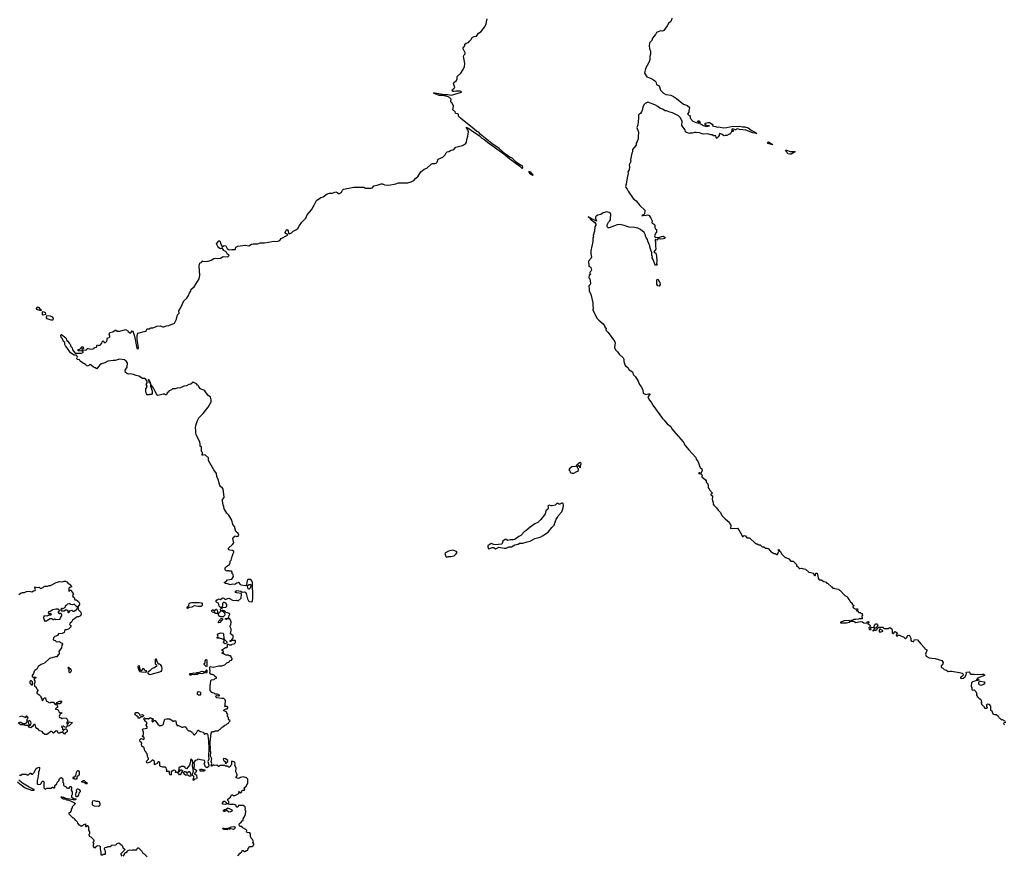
# Model space of a CAD drawing. Extents: x 2386897 to 2565480, y 579156 to 761880.
# Tile 36 of 191: x 2503171 to 2521373, y 600940 to 616386. Entities that reach past the tile are written whole.
import ezdxf

# ---------------------------------------------------------------- set-up
doc = ezdxf.new("R2010")
doc.units = 0

msp = doc.modelspace()

# ---------------------------------------------------------------- linework, layer by layer
at = {"layer": '0CON10XD'}
for points in [[(2510589, 613571), (2510645, 613624), (2510697, 613643), (2510775, 613716), (2510805, 613730), (2510845, 613728), (2510868, 613735), (2510886, 613754), (2510905, 613808), (2510996, 613844), (2511039, 613885), (2511055, 613923), (2511075, 613941), (2511105, 613948), (2511135, 613970), (2511195, 613989), (2511233, 614027), (2511355, 614062), (2511415, 614090), (2511432, 614125), (2511436, 614174), (2511457, 614235), (2511468, 614315), (2511458, 614348), (2511425, 614398), (2511455, 614386), (2511517, 614347), (2511671, 614241), (2511716, 614195), (2511770, 614165), (2511816, 614125), (2512119, 613909), (2512232, 613815), (2512418, 613678), (2512455, 613643), (2512465, 613641), (2512471, 613655), (2512465, 613682), (2512429, 613699), (2512350, 613750), (2512275, 613825), (2512233, 613843), (2512150, 613900), (2512035, 614006), (2511900, 614100), (2511683, 614273), (2511656, 614306), (2511621, 614321), (2511570, 614360), (2511321, 614565), (2511282, 614605), (2511280, 614635), (2511268, 614648), (2511235, 614650), (2511225, 614660), (2511220, 614685), (2511202, 614702), (2511190, 614705), (2511181, 614721), (2511188, 614785), (2511164, 614844), (2511150, 614855), (2511143, 614873), (2511150, 614915), (2511117, 614945), (2511090, 614960), (2510995, 614982), (2510925, 614986), (2510818, 615025), (2510828, 615035), (2510847, 615037), (2511025, 615006), (2511088, 615005), (2511115, 614996), (2511156, 614994), (2511340, 615045), (2511340, 615055), (2511313, 615063), (2511235, 615066), (2511205, 615057), (2511185, 615058), (2511172, 615065), (2511168, 615085), (2511170, 615095), (2511195, 615112), (2511213, 615135), (2511192, 615205), (2511198, 615225), (2511248, 615265), (2511260, 615295), (2511258, 615335), (2511262, 615345), (2511323, 615397), (2511357, 615445), (2511391, 615515), (2511399, 615575), (2511378, 615712), (2511386, 615734), (2511403, 615755), (2511407, 615775), (2511372, 615845), (2511372, 615865), (2511398, 615905), (2511402, 615935), (2511422, 615955), (2511465, 615962), (2511485, 615992), (2511518, 616022), (2511534, 616056), (2511575, 616078), (2511615, 616083), (2511655, 616134), (2511701, 616169), (2511765, 616248), (2511792, 616305), (2511799, 616349), (2511810, 616405)], [(2515224, 616415), (2515222, 616385), (2515208, 616355), (2515162, 616318), (2515138, 616272), (2515076, 616184), (2515055, 616174), (2515015, 616179), (2514943, 616147), (2514925, 616115), (2514866, 616045), (2514855, 616001), (2514817, 615965), (2514813, 615955), (2514808, 615905), (2514812, 615855), (2514831, 615805), (2514834, 615746), (2514818, 615705), (2514817, 615647), (2514804, 615596), (2514738, 615485), (2514723, 615395), (2514765, 615327), (2514833, 615303), (2514885, 615277), (2514915, 615253), (2514933, 615235), (2514945, 615190), (2514994, 615164), (2515015, 615082), (2515075, 615028), (2515116, 615006), (2515205, 614989), (2515255, 614967), (2515315, 614932), (2515445, 614822), (2515515, 614798), (2515524, 614784), (2515543, 614773), (2515552, 614755), (2515542, 614705), (2515543, 614675), (2515514, 614645), (2515545, 614614), (2515566, 614606), (2515567, 614565), (2515615, 614513), (2515675, 614487), (2515728, 614472), (2515730, 614485), (2515700, 614505), (2515710, 614515), (2515725, 614518), (2515752, 614485), (2515740, 614465), (2515778, 614448), (2515795, 614434), (2515865, 614411), (2515920, 614425), (2515885, 614427), (2515843, 614443), (2515840, 614465), (2515854, 614476), (2515895, 614486), (2515925, 614486), (2515975, 614452), (2515982, 614435), (2515980, 614425), (2516000, 614415), (2516035, 614411), (2516068, 614398), (2516095, 614404), (2516175, 614387), (2516245, 614392), (2516357, 614417), (2516435, 614410), (2516475, 614415), (2516535, 614405), (2516576, 614406), (2516635, 614385), (2516691, 614341), (2516754, 614315), (2516798, 614282), (2516725, 614292), (2516595, 614347), (2516476, 614356), (2516435, 614366), (2516420, 614365), (2516408, 614352), (2516395, 614350), (2516355, 614366), (2516340, 614365), (2516330, 614355), (2516360, 614335), (2516358, 614322), (2516332, 614318), (2516322, 614308), (2516307, 614273), (2516285, 614270), (2516245, 614248), (2516215, 614248), (2516195, 614240), (2516180, 614245), (2516157, 614267), (2516115, 614280), (2516100, 614265), (2516100, 614245), (2516085, 614220), (2516055, 614190), (2516038, 614238), (2515995, 614240), (2515975, 614260), (2515945, 614260), (2515885, 614277), (2515805, 614273)], [(2515805, 614273), (2515735, 614293), (2515675, 614302), (2515645, 614302), (2515605, 614288), (2515565, 614290), (2515556, 614284), (2515495, 614298), (2515479, 614315), (2515472, 614352), (2515413, 614433), (2515418, 614505), (2515385, 614572), (2515349, 614609), (2515236, 614666), (2515190, 614675), (2515125, 614702), (2515105, 614702), (2515054, 614734), (2515005, 614751), (2514970, 614780), (2514912, 614815), (2514785, 614860), (2514735, 614838), (2514714, 614816), (2514691, 614775), (2514684, 614725), (2514668, 614682), (2514645, 614650), (2514610, 614625), (2514610, 614565), (2514596, 614445), (2514580, 614395), (2514609, 614305), (2514602, 614218), (2514601, 614185), (2514586, 614135), (2514566, 614105), (2514564, 614065), (2514498, 613985), (2514500, 613945), (2514484, 613916), (2514464, 613796), (2514468, 613765), (2514440, 613705), (2514446, 613665), (2514435, 613612), (2514413, 613575), (2514418, 613545), (2514398, 613465), (2514382, 613345), (2514367, 613305), (2514373, 613285), (2514402, 613252), (2514419, 613219), (2514513, 613083), (2514566, 613035), (2514635, 612953), (2514726, 612865), (2514730, 612845), (2514721, 612799), (2514705, 612780), (2514680, 612775), (2514672, 612762), (2514696, 612764), (2514705, 612770), (2514735, 612767), (2514774, 612776), (2514794, 612774), (2514807, 612765), (2514837, 612717), (2514860, 612665), (2514858, 612635), (2514865, 612622), (2514890, 612615), (2514905, 612600), (2514912, 612585), (2514910, 612545), (2514920, 612535), (2514922, 612522), (2514940, 612505), (2514940, 612455), (2514930, 612445), (2514908, 612392), (2514915, 612370), (2514925, 612360), (2514955, 612368), (2514985, 612358), (2515035, 612381), (2515065, 612384), (2515097, 612367), (2515104, 612355), (2515098, 612342), (2515075, 612336), (2515015, 612332), (2514975, 612342), (2514947, 612313), (2514925, 612320), (2514913, 612305), (2514923, 612283), (2514923, 612205), (2514932, 612145), (2514893, 612095), (2514931, 612071), (2514946, 612016), (2514952, 611925), (2514946, 611875), (2514954, 611855), (2514945, 611846), (2514925, 611851), (2514915, 611864), (2514881, 611951), (2514860, 611975), (2514860, 611995), (2514868, 612005), (2514858, 612035), (2514858, 612075), (2514822, 612185), (2514822, 612205), (2514785, 612290), (2514778, 612325), (2514753, 612363), (2514742, 612385), (2514742, 612402), (2514715, 612450), (2514645, 612508), (2514595, 612532), (2514535, 612542), (2514435, 612548), (2514344, 612584), (2514265, 612600), (2514215, 612597), (2514065, 612539), (2514045, 612540), (2514032, 612565), (2514030, 612595), (2514057, 612643), (2514083, 612667), (2514092, 612685), (2514090, 612715), (2514100, 612785), (2514084, 612814), (2514025, 612837), (2513955, 612817), (2513912, 612785), (2513860, 612775), (2513821, 612749), (2513813, 612735), (2513816, 612715), (2513835, 612662), (2513784, 612684), (2513680, 612745), (2513683, 612735), (2513698, 612728), (2513737, 612685), (2513800, 612640), (2513823, 612605), (2513822, 612585), (2513802, 612555), (2513797, 612475), (2513773, 612395), (2513776, 612375), (2513769, 612351), (2513764, 612285), (2513729, 612115), (2513726, 612056), (2513740, 611995), (2513735, 611980), (2513686, 611924), (2513690, 611845), (2513695, 611832), (2513719, 611819), (2513730, 611805), (2513740, 611755), (2513738, 611742), (2513715, 611728), (2513708, 611715), (2513710, 611695), (2513730, 611685), (2513701, 611659), (2513693, 611633), (2513692, 611615), (2513708, 611595), (2513722, 611515), (2513715, 611490), (2513694, 611466), (2513693, 611445), (2513701, 611425), (2513700, 611370), (2513729, 611315), (2513769, 611155), (2513764, 611095), (2513772, 611065), (2513768, 611025), (2513773, 611005), (2513845, 610863), (2513875, 610829), (2513955, 610762), (2513990, 610715), (2513990, 610705), (2514010, 610685), (2514008, 610655), (2514015, 610638), (2514047, 610607), (2514166, 610445), (2514176, 610415), (2514167, 610325), (2514183, 610283), (2514225, 610244), (2514252, 610202), (2514326, 610135), (2514338, 610108), (2514340, 610065), (2514366, 609995), (2514410, 609955), (2514435, 609916), (2514498, 609878), (2514514, 609825), (2514556, 609785), (2514605, 609706), (2514626, 609645), (2514665, 609595), (2514692, 609535), (2514696, 609485), (2514745, 609457), (2514795, 609471), (2514818, 609468), (2514817, 609455), (2514784, 609414), (2514809, 609359), (2514847, 609317), (2514873, 609263), (2515054, 609015), (2515086, 608985), (2515139, 608915), (2515206, 608865), (2515224, 608825), (2515299, 608739), (2515437, 608585), (2515473, 608515), (2515542, 608432), (2515672, 608295), (2515678, 608265), (2515712, 608212), (2515743, 608123), (2515750, 608110), (2515780, 608085), (2515790, 608055), (2515778, 608042), (2515765, 608000), (2515735, 608008), (2515722, 607995), (2515765, 607990), (2515788, 607968), (2515783, 607935), (2515850, 607880), (2515860, 607865), (2515860, 607835), (2515890, 607805), (2515890, 607795), (2515900, 607785), (2515900, 607735), (2515910, 607725), (2515920, 607695), (2515972, 607642), (2515966, 607624), (2515950, 607615), (2515950, 607605), (2515965, 607590), (2515980, 607585), (2515980, 607545), (2515970, 607535), (2515970, 607515), (2515980, 607505), (2515980, 607485), (2515990, 607475), (2515993, 607433), (2516005, 607410), (2516052, 607365), (2516085, 607318), (2516118, 607285), (2516157, 607217), (2516211, 607161), (2516285, 607100), (2516300, 607065), (2516320, 607045), (2516313, 606983), (2516438, 606985), (2516468, 606958), (2516517, 606867), (2516525, 606840), (2516535, 606830), (2516545, 606830), (2516565, 606850), (2516588, 606848), (2516615, 606810), (2516665, 606810), (2516765, 606710), (2516775, 606710), (2516785, 606700), (2516805, 606700), (2516835, 606680), (2516858, 606678), (2516895, 606640), (2516925, 606640), (2516955, 606620), (2516985, 606620), (2516995, 606610), (2517005, 606610), (2517050, 606565), (2517115, 606520), (2517135, 606520), (2517165, 606500), (2517178, 606502), (2517202, 606565), (2517194, 606586), (2517208, 606595), (2517219, 606569), (2517241, 606545), (2517255, 606510), (2517315, 606450), (2517388, 606418), (2517425, 606380), (2517468, 606378), (2517530, 606315), (2517530, 606295), (2517575, 606260), (2517582, 606242), (2517595, 606240), (2517625, 606250), (2517663, 606233), (2517697, 606227), (2517762, 606172), (2517795, 606170), (2517840, 606155), (2517850, 606145), (2517850, 606125), (2517865, 606110), (2517875, 606110), (2517885, 606120), (2517890, 606155), (2517910, 606155), (2517926, 606106), (2517933, 606063), (2517952, 606032), (2517985, 606030), (2518035, 606000), (2518077, 605987), (2518092, 605972), (2518110, 605965), (2518175, 605900), (2518185, 605900), (2518205, 605880), (2518225, 605880), (2518235, 605870), (2518307, 605857), (2518325, 605840), (2518340, 605835), (2518425, 605740), (2518460, 605725), (2518480, 605705), (2518480, 605695), (2518520, 605645), (2518522, 605632), (2518558, 605598), (2518562, 605582), (2518588, 605558), (2518588, 605552), (2518570, 605535), (2518572, 605522), (2518625, 605490), (2518645, 605498), (2518660, 605495), (2518658, 605472), (2518642, 605468), (2518642, 605462), (2518658, 605458), (2518685, 605430), (2518705, 605430), (2518725, 605410), (2518748, 605408), (2518750, 605375), (2518740, 605365), (2518740, 605345), (2518748, 605338), (2518745, 605314), (2518695, 605313), (2518675, 605304), (2518625, 605298), (2518595, 605300), (2518567, 605283), (2518535, 605278), (2518530, 605270), (2518495, 605279), (2518405, 605273), (2518340, 605245), (2518348, 605238), (2518454, 605236), (2518505, 605251), (2518530, 605265), (2518530, 605270), (2518545, 605270), (2518595, 605261), (2518625, 605244), (2518705, 605262), (2518750, 605255), (2518778, 605238), (2518835, 605230), (2518840, 605255), (2518859, 605259), (2518870, 605255), (2518868, 605245), (2518850, 605225), (2518875, 605208), (2518892, 605185), (2518888, 605162), (2518870, 605145), (2518873, 605123), (2518885, 605110), (2518910, 605115), (2518907, 605137), (2518900, 605145), (2518912, 605158), (2518958, 605152), (2518978, 605205), (2518995, 605217), (2519015, 605218), (2519030, 605205), (2519032, 605195), (2519018, 605162), (2518995, 605140), (2518972, 605138), (2518968, 605122), (2518942, 605098), (2518942, 605092), (2518955, 605090), (2518965, 605100), (2518995, 605100), (2519005, 605110), (2519015, 605110), (2519022, 605128), (2519055, 605160), (2519135, 605160), (2519142, 605142), (2519155, 605130), (2519225, 605132), (2519255, 605148), (2519292, 605125), (2519302, 605095), (2519300, 605055), (2519315, 605040), (2519325, 605040), (2519355, 605080), (2519390, 605055), (2519390, 605045), (2519372, 605015), (2519380, 604995), (2519395, 604990), (2519412, 605008)], [(2517085, 614074), (2517005, 614100), (2516997, 614115), (2517000, 614125), (2517015, 614128), (2517081, 614085), (2517090, 614075), (2517085, 614074)], [(2517408, 613898), (2517369, 613909), (2517351, 613945), (2517328, 613975), (2517345, 613975), (2517415, 613948), (2517500, 613950), (2517504, 613945), (2517492, 613935), (2517435, 613903), (2517408, 613898)], [(2512655, 613514), (2512660, 613515), (2512656, 613525), (2512628, 613555), (2512604, 613575), (2512585, 613581), (2512584, 613565), (2512595, 613551), (2512655, 613514)], [(2507058, 605392), (2507048, 605408), (2506985, 605430), (2506955, 605460), (2506915, 605470), (2506910, 605455), (2506925, 605450), (2506957, 605417), (2506962, 605395), (2506955, 605370), (2506935, 605350), (2506895, 605348), (2506875, 605348), (2506852, 605365), (2506840, 605405), (2506890, 605455), (2506890, 605465), (2506880, 605475), (2506882, 605488), (2506902, 605508), (2506915, 605510), (2506925, 605520), (2506990, 605525), (2506990, 605535), (2507000, 605545), (2507000, 605575), (2506983, 605603), (2506945, 605620), (2506918, 605592), (2506920, 605545), (2506898, 605522), (2506885, 605520), (2506858, 605548), (2506848, 605598), (2506815, 605610), (2506800, 605625), (2506800, 605645), (2506815, 605660), (2506828, 605662), (2506845, 605680), (2506875, 605670), (2506925, 605698), (2506945, 605692), (2506971, 605671), (2506985, 605672), (2507011, 605689), (2507035, 605692), (2507115, 605652), (2507175, 605659), (2507207, 605643), (2507267, 605693), (2507270, 605765), (2507262, 605782), (2507185, 605789), (2507165, 605797), (2507152, 605818), (2507185, 605832), (2507260, 605825), (2507282, 605802), (2507325, 605812), (2507342, 605802), (2507355, 605778), (2507383, 605683), (2507400, 605645), (2507415, 605629), (2507455, 605626), (2507476, 605634), (2507483, 605707), (2507473, 605985), (2507465, 606016), (2507445, 606036), (2507395, 606038), (2507380, 606030), (2507373, 606015), (2507366, 605944), (2507358, 605925), (2507348, 605922), (2507266, 605936), (2507252, 605945), (2507235, 605972), (2507215, 605980), (2507185, 605972), (2507150, 605945), (2507097, 605953), (2507065, 605938), (2507015, 605958), (2506975, 605962), (2506950, 605985), (2506985, 606002), (2507015, 606030), (2507090, 606045), (2507105, 606060), (2507122, 606095), (2507118, 606128), (2507090, 606155), (2507100, 606165), (2507100, 606175), (2507085, 606190), (2507045, 606190), (2507035, 606200), (2507015, 606200), (2507008, 606192), (2506985, 606198), (2506972, 606215), (2506972, 606255), (2506991, 606279), (2507050, 606315), (2507050, 606325), (2507060, 606335), (2507060, 606375), (2507080, 606395), (2507090, 606445), (2507100, 606455), (2507100, 606475), (2507110, 606485), (2507113, 606507), (2507130, 606545), (2507130, 606555), (2507107, 606577), (2507055, 606578), (2507040, 606585), (2507030, 606595), (2507030, 606615), (2507106, 606684), (2507130, 606715), (2507112, 606795), (2507120, 606815), (2507152, 606848), (2507185, 606833), (2507212, 606838), (2507224, 606855), (2507212, 606888), (2507166, 606925), (2507144, 607015), (2507112, 607055), (2507090, 607135), (2507036, 607226), (2507002, 607262), (2506948, 607345), (2506946, 607386), (2506931, 607421), (2506920, 607485), (2506922, 607515), (2506951, 607555), (2506952, 607568), (2506932, 607705), (2506921, 607725), (2506883, 607755), (2506871, 607775), (2506842, 607885), (2506816, 607945), (2506806, 607995), (2506759, 608065), (2506659, 608239), (2506660, 608285), (2506606, 608336), (2506585, 608341), (2506565, 608334), (2506540, 608335), (2506550, 608355), (2506550, 608385), (2506533, 608403), (2506530, 608415), (2506530, 608485), (2506510, 608505), (2506510, 608555), (2506500, 608565), (2506500, 608585), (2506433, 608715), (2506426, 608764), (2506429, 608785), (2506419, 608845), (2506430, 608875), (2506431, 608905), (2506456, 608975), (2506485, 609024), (2506562, 609105), (2506655, 609225), (2506708, 609325), (2506708, 609358), (2506698, 609408), (2506646, 609445), (2506593, 609523), (2506577, 609537), (2506535, 609550), (2506512, 609565), (2506485, 609600), (2506478, 609618), (2506465, 609630), (2506455, 609630), (2506438, 609658), (2506375, 609684), (2506332, 609648), (2506295, 609643), (2506255, 609619), (2506208, 609612), (2506145, 609579), (2506085, 609577), (2506046, 609564), (2505998, 609562), (2505980, 609545), (2505935, 609528), (2505918, 609502), (2505895, 609490), (2505885, 609450), (2505865, 609450), (2505852, 609462), (2505825, 609462), (2505725, 609437), (2505714, 609445), (2505673, 609513), (2505640, 609585), (2505602, 609632), (2505585, 609690), (2505555, 609740), (2505552, 609725), (2505560, 609715), (2505560, 609695), (2505582, 609672), (2505592, 609632), (2505590, 609605), (2505603, 609585), (2505607, 609555), (2505619, 609525), (2505618, 609475), (2505605, 609460), (2505573, 609457), (2505565, 609450), (2505525, 609450), (2505513, 609473), (2505510, 609495), (2505500, 609505), (2505500, 609565), (2505520, 609585), (2505520, 609605), (2505530, 609615), (2505510, 609645), (2505530, 609675), (2505530, 609705), (2505496, 609746), (2505485, 609752), (2505440, 609755), (2505375, 609797), (2505325, 609808), (2505275, 609828), (2505215, 609838), (2505185, 609832), (2505165, 609838), (2505124, 609864), (2505123, 609905), (2505156, 609965), (2505163, 610045), (2505142, 610075), (2505108, 610098), (2505015, 610114), (2504936, 610084), (2504896, 610086), (2504798, 610072), (2504745, 610043), (2504685, 610026), (2504655, 610006), (2504595, 609930), (2504565, 609948), (2504535, 609962), (2504485, 610008), (2504465, 610010), (2504450, 609995), (2504425, 609983), (2504409, 609989), (2504388, 610015), (2504315, 610053), (2504288, 610075), (2504275, 610098), (2504232, 610105), (2504228, 610125), (2504242, 610145), (2504233, 610165), (2504215, 610182), (2504180, 610185), (2504111, 610231), (2504045, 610327), (2504016, 610356), (2504006, 610385), (2504007, 610417), (2503980, 610440), (2503961, 610485), (2503939, 610509), (2503930, 610555), (2503935, 610569), (2503945, 610569), (2504026, 610506), (2504044, 610455), (2504062, 610442), (2504083, 610405), (2504106, 610386), (2504119, 610345), (2504142, 610322), (2504148, 610285), (2504195, 610222), (2504275, 610224), (2504315, 610219), (2504342, 610235), (2504347, 610245), (2504340, 610255), (2504340, 610275), (2504348, 610282), (2504385, 610280), (2504395, 610270), (2504400, 610285), (2504423, 610307), (2504435, 610310), (2504483, 610293), (2504520, 610305), (2504562, 610328), (2504590, 610335), (2504603, 610377), (2504635, 610362), (2504658, 610372), (2504688, 610405), (2504695, 610430), (2504713, 610447), (2504728, 610438), (2504735, 610420), (2504755, 610422), (2504775, 610438), (2504785, 610460), (2504787, 610485), (2504797, 610503), (2504827, 610513), (2504837, 610523), (2504840, 610535), (2504828, 610555), (2504827, 610575), (2504836, 610604), (2504890, 610615), (2504935, 610648), (2504947, 610647), (2504975, 610628), (2505025, 610628), (2505125, 610660), (2505170, 610635), (2505175, 610620), (2505208, 610598), (2505225, 610600), (2505253, 610637), (2505265, 610630), (2505296, 610534), (2505338, 610315), (2505355, 610296), (2505364, 610306), (2505366, 610326), (2505342, 610475), (2505344, 610546), (2505357, 610593), (2505495, 610627), (2505515, 610640), (2505522, 610665), (2505535, 610672), (2505565, 610672), (2505595, 610688), (2505635, 610688), (2505684, 610706), (2505707, 610723), (2505765, 610726), (2505815, 610706), (2505835, 610706), (2505885, 610728), (2505927, 610733), (2506034, 610776), (2506070, 610850), (2506090, 610930), (2506116, 610964), (2506112, 611005), (2506144, 611056), (2506205, 611192), (2506259, 611241), (2506294, 611285), (2506313, 611335), (2506333, 611365), (2506343, 611405), (2506394, 611446), (2506487, 611595), (2506499, 611655), (2506490, 611835), (2506500, 611885), (2506539, 611901), (2506545, 611930), (2506552, 611922), (2506595, 611917), (2506655, 611921), (2506710, 611940), (2506758, 611972), (2506786, 611976), (2506825, 611974), (2506885, 611981), (2506932, 612008), (2507005, 612002), (2507025, 612007), (2507042, 612025), (2507038, 612035), (2507008, 612055), (2506985, 612096), (2506947, 612117), (2506915, 612170), (2506901, 612155), (2506885, 612152), (2506852, 612172), (2506832, 612195), (2506806, 612245), (2506855, 612298), (2506865, 612299), (2506875, 612288), (2506881, 612255), (2506915, 612190), (2506949, 612211), (2506983, 612203), (2507009, 612159), (2507045, 612131), (2507095, 612140), (2507154, 612136), (2507161, 612145), (2507165, 612180), (2507205, 612198), (2507336, 612216), (2507405, 612209), (2507455, 612239), (2507485, 612246), (2507565, 612243), (2507616, 612264), (2507695, 612264), (2507775, 612274), (2507835, 612289), (2507882, 612292), (2507925, 612286), (2507978, 612302), (2508005, 612342), (2508122, 612405), (2508119, 612419), (2508085, 612434), (2508080, 612455), (2508095, 612494), (2508115, 612510), (2508132, 612485), (2508141, 612431), (2508155, 612427), (2508193, 612447), (2508225, 612478), (2508275, 612500), (2508312, 612525), (2508341, 612579), (2508387, 612645), (2508463, 612717), (2508485, 612776), (2508567, 612873), (2508595, 612927), (2508611, 612945), (2508624, 612985), (2508659, 613045), (2508735, 613102), (2508778, 613112), (2508853, 613167), (2508897, 613177), (2508948, 613182), (2509013, 613203), (2509042, 613192), (2509065, 613172), (2509085, 613172), (2509120, 613195), (2509140, 613235), (2509156, 613254), (2509345, 613291), (2509532, 613292), (2509565, 613271), (2509665, 613269), (2509690, 613280), (2509717, 613315), (2509781, 613329), (2509855, 613354), (2509875, 613352), (2509913, 613333), (2509995, 613330), (2510125, 613353), (2510175, 613372), (2510345, 613373), (2510405, 613391), (2510455, 613415), (2510485, 613453), (2510535, 613492), (2510589, 613571)], [(2514995, 611463), (2514969, 611469), (2514951, 611495), (2514952, 611545), (2514947, 611575), (2514955, 611590), (2514975, 611582), (2514984, 611554), (2515007, 611527), (2515009, 611491), (2514995, 611463)], [(2503565, 611008), (2503545, 611009), (2503490, 611030), (2503482, 611045), (2503491, 611069), (2503505, 611076), (2503525, 611069), (2503542, 611042), (2503565, 611020), (2503565, 611008)], [(2503605, 610924), (2503594, 610934), (2503590, 610975), (2503592, 610988), (2503605, 610990), (2503639, 610975), (2503651, 610949), (2503646, 610934), (2503605, 610924)], [(2503775, 610829), (2503751, 610831), (2503680, 610855), (2503664, 610875), (2503672, 610918), (2503735, 610915), (2503772, 610895), (2503788, 610865), (2503783, 610837), (2503775, 610829)], [(2504315, 610260), (2504255, 610262), (2504242, 610275), (2504255, 610290), (2504275, 610290), (2504292, 610308), (2504308, 610312), (2504310, 610325), (2504322, 610338), (2504345, 610340), (2504350, 610315), (2504322, 610288), (2504315, 610260)], [(2513385, 608001), (2513415, 608003), (2513455, 608030), (2513485, 608038), (2513500, 608055), (2513500, 608085), (2513480, 608105), (2513480, 608125), (2513502, 608148), (2513508, 608148), (2513522, 608112), (2513535, 608110), (2513540, 608115), (2513538, 608145), (2513548, 608175), (2513545, 608200), (2513510, 608195), (2513508, 608182), (2513495, 608170), (2513485, 608170), (2513445, 608130), (2513375, 608120), (2513333, 608085), (2513322, 608065), (2513340, 608045), (2513350, 608015), (2513385, 608001)], [(2511975, 606603), (2512026, 606636), (2512125, 606618), (2512165, 606620), (2512215, 606640), (2512265, 606639), (2512325, 606677), (2512386, 606694), (2512413, 606707), (2512475, 606707), (2512555, 606737), (2512605, 606746), (2512695, 606797), (2512795, 606823), (2512838, 606845), (2512940, 606915), (2513009, 607001), (2513054, 607045), (2513086, 607155), (2513113, 607185), (2513126, 607214), (2513195, 607290), (2513219, 607365), (2513223, 607405), (2513215, 607440), (2513205, 607450), (2513195, 607452), (2513155, 607428), (2513138, 607428), (2513120, 607445), (2513105, 607447), (2513067, 607413), (2513015, 607397), (2512995, 607397), (2512965, 607410), (2512945, 607409), (2512934, 607395), (2512938, 607378), (2512940, 607355), (2512934, 607336), (2512900, 607305), (2512882, 607255), (2512854, 607206), (2512807, 607145), (2512747, 607093), (2512695, 607069), (2512605, 607006), (2512530, 606940), (2512505, 606928), (2512435, 606851), (2512395, 606836), (2512321, 606779), (2512299, 606771), (2512245, 606771), (2512197, 606757), (2512165, 606780), (2512145, 606779), (2512105, 606747), (2512090, 606705), (2512075, 606693), (2511965, 606681), (2511935, 606686), (2511885, 606706), (2511864, 606686), (2511828, 606665), (2511824, 606644), (2511838, 606608), (2511865, 606610), (2511902, 606628), (2511925, 606632), (2511935, 606630), (2511964, 606605), (2511975, 606603)], [(2511065, 606454), (2511094, 606466), (2511144, 606466), (2511202, 606478), (2511233, 606505), (2511257, 606537), (2511244, 606554), (2511175, 606580), (2511095, 606561), (2511041, 606529), (2511033, 606517), (2511047, 606465), (2511053, 606455), (2511065, 606454)], [(2503155, 605760), (2503185, 605788), (2503225, 605800), (2503262, 605798), (2503295, 605818), (2503345, 605820), (2503395, 605813), (2503425, 605828), (2503457, 605833), (2503462, 605845), (2503452, 605885), (2503465, 605900), (2503495, 605890), (2503528, 605898), (2503555, 605872), (2503605, 605890), (2503623, 605907), (2503638, 605912), (2503685, 605912), (2503714, 605926), (2503742, 605928), (2503845, 605982), (2503915, 606000), (2503955, 605992), (2503995, 606008), (2504016, 606006), (2504040, 605995), (2504070, 605965), (2504090, 605955), (2504128, 605908), (2504128, 605902), (2504095, 605890), (2504082, 605878), (2504080, 605825), (2504085, 605820), (2504105, 605840), (2504125, 605840), (2504133, 605813), (2504168, 605775), (2504150, 605745), (2504152, 605722), (2504178, 605705), (2504192, 605662), (2504215, 605660), (2504225, 605652), (2504235, 605652), (2504259, 605629), (2504278, 605595), (2504277, 605575), (2504245, 605530), (2504225, 605530), (2504175, 605580), (2504145, 605570), (2504118, 605578), (2504105, 605590), (2504085, 605590), (2504055, 605580), (2504030, 605555), (2504012, 605548), (2504008, 605512), (2503975, 605500), (2503965, 605490), (2503955, 605500), (2503945, 605500), (2503930, 605485), (2503932, 605472), (2503945, 605460), (2503995, 605460), (2504015, 605480), (2504045, 605480), (2504060, 605465), (2504060, 605435), (2504075, 605420), (2504113, 605467), (2504135, 605470), (2504155, 605450), (2504175, 605450), (2504218, 605482), (2504230, 605495), (2504232, 605508), (2504245, 605520), (2504260, 605505), (2504250, 605495), (2504250, 605485), (2504302, 605435), (2504310, 605395), (2504295, 605368), (2504255, 605348), (2504234, 605346), (2504215, 605338), (2504185, 605310), (2504144, 605286), (2504128, 605252), (2504105, 605230), (2504092, 605205), (2504102, 605192), (2504118, 605188), (2504118, 605165), (2504075, 605122), (2504035, 605108), (2504005, 605110), (2503995, 605060), (2503957, 605043), (2503888, 605032), (2503870, 605005), (2503820, 604985), (2503795, 604960), (2503792, 604922), (2503825, 604910), (2503845, 604890), (2503863, 604883), (2503905, 604890), (2503923, 604873), (2503953, 604863), (2503962, 604845), (2503952, 604825), (2503946, 604774), (2503892, 604705), (2503902, 604675), (2503900, 604655), (2503884, 604646), (2503855, 604610), (2503835, 604610), (2503815, 604600), (2503783, 604597), (2503775, 604590), (2503743, 604587), (2503720, 604575)], [(2507405, 605857), (2507393, 605863), (2507380, 605915), (2507382, 605925), (2507415, 605946), (2507445, 605947), (2507447, 605935), (2507430, 605875), (2507415, 605860), (2507405, 605857)], [(2506275, 605503), (2506265, 605511), (2506265, 605525), (2506295, 605555), (2506305, 605595), (2506325, 605609), (2506355, 605614), (2506455, 605610), (2506490, 605615), (2506533, 605605), (2506545, 605588), (2506543, 605555), (2506525, 605540), (2506469, 605539), (2506398, 605552), (2506351, 605525), (2506301, 605519), (2506275, 605503)], [(2503622, 605272), (2503665, 605272), (2503682, 605288), (2503698, 605292), (2503725, 605320), (2503765, 605320), (2503785, 605300), (2503805, 605300), (2503815, 605310), (2503825, 605310), (2503835, 605300), (2503918, 605302), (2503920, 605325), (2503930, 605335), (2503930, 605345), (2503950, 605365), (2503950, 605385), (2503935, 605410), (2503915, 605410), (2503905, 605400), (2503900, 605405), (2503900, 605415), (2503890, 605425), (2503890, 605445), (2503908, 605462), (2503908, 605468), (2503875, 605490), (2503837, 605487), (2503784, 605476), (2503735, 605447), (2503701, 605439), (2503695, 605420), (2503715, 605400), (2503735, 605418), (2503752, 605405), (2503748, 605382), (2503715, 605380), (2503675, 605360), (2503625, 605367), (2503617, 605353), (2503613, 605335), (2503618, 605308), (2503630, 605295), (2503622, 605272)], [(2507205, 600930), (2507245, 600980), (2507280, 601005), (2507282, 601028), (2507305, 601028), (2507325, 601010), (2507335, 601010), (2507365, 601030), (2507387, 601033), (2507392, 601068), (2507425, 601100), (2507465, 601100), (2507485, 601120), (2507500, 601135), (2507500, 601155), (2507480, 601165), (2507480, 601175), (2507490, 601185), (2507487, 601207), (2507475, 601230), (2507450, 601255), (2507438, 601285), (2507440, 601335), (2507428, 601355), (2507375, 601360), (2507362, 601375), (2507367, 601397), (2507350, 601415), (2507295, 601448), (2507275, 601470), (2507243, 601473), (2507230, 601495), (2507235, 601530), (2507268, 601555), (2507284, 601576), (2507300, 601585), (2507302, 601615), (2507336, 601674), (2507352, 601745), (2507352, 601762), (2507340, 601775), (2507340, 601795), (2507348, 601805), (2507338, 601835), (2507305, 601860), (2507255, 601862), (2507215, 601860), (2507205, 601830), (2507185, 601830), (2507173, 601843), (2507170, 601865), (2507135, 601880), (2507065, 601882), (2507055, 601878), (2507023, 601883), (2507015, 601890), (2506985, 601890), (2506975, 601882), (2506920, 601885), (2506920, 601905), (2506945, 601940), (2506965, 601940), (2507005, 601900), (2507025, 601900), (2507035, 601910), (2507040, 601935), (2507020, 601955), (2507020, 601975), (2507070, 602015), (2507085, 602060), (2507105, 602060), (2507123, 602043), (2507147, 602043), (2507210, 602075), (2507228, 602092), (2507220, 602105), (2507222, 602118), (2507240, 602115), (2507242, 602102), (2507255, 602090), (2507277, 602113), (2507285, 602138), (2507295, 602142), (2507328, 602142), (2507330, 602165), (2507320, 602175), (2507320, 602185), (2507355, 602220), (2507390, 602275), (2507390, 602345), (2507365, 602370), (2507305, 602388), (2507255, 602380), (2507237, 602363), (2507215, 602358), (2507170, 602375), (2507170, 602385), (2507192, 602415), (2507192, 602435), (2507168, 602485), (2507170, 602555), (2507148, 602598), (2507152, 602622), (2507145, 602660), (2507095, 602680), (2507088, 602672), (2507088, 602625), (2507082, 602608), (2507070, 602595), (2507070, 602585), (2507052, 602568), (2507038, 602568), (2507005, 602590), (2506975, 602590), (2506965, 602600), (2506933, 602603), (2506895, 602603), (2506873, 602597), (2506855, 602582), (2506845, 602582), (2506815, 602608), (2506775, 602600), (2506745, 602610), (2506725, 602588), (2506715, 602588), (2506710, 602595), (2506722, 602635), (2506710, 602675), (2506720, 602725), (2506697, 602775), (2506704, 602844), (2506694, 602875), (2506699, 602905), (2506694, 603025), (2506708, 603195), (2506733, 603227), (2506775, 603230), (2506785, 603240), (2506838, 603242), (2506862, 603268), (2506878, 603272), (2506912, 603308), (2506928, 603312), (2506962, 603348), (2506995, 603360), (2507012, 603378), (2507028, 603382), (2507040, 603395), (2507042, 603408), (2507060, 603425), (2507032, 603452), (2507030, 603485), (2507010, 603505), (2507010, 603525), (2507020, 603545), (2507000, 603565), (2506998, 603588), (2506985, 603590), (2506940, 603615), (2506960, 603635), (2506985, 603650), (2507005, 603650), (2507020, 603665), (2507018, 603678), (2507005, 603690), (2506965, 603690), (2506960, 603695), (2506970, 603705), (2506972, 603725), (2506977, 603795), (2506972, 603815), (2506945, 603837), (2506905, 603836), (2506815, 603850), (2506793, 603873), (2506801, 603889), (2506815, 603893), (2506845, 603890), (2506870, 603895), (2506825, 603920), (2506785, 603920), (2506767, 603937), (2506733, 603943), (2506722, 603952), (2506694, 603984), (2506689, 604075), (2506700, 604105), (2506702, 604165), (2506710, 604185), (2506765, 604190), (2506785, 604210), (2506808, 604212), (2506810, 604235), (2506792, 604242), (2506770, 604265), (2506735, 604282), (2506710, 604285), (2506698, 604295), (2506688, 604315), (2506692, 604355), (2506683, 604387), (2506684, 604416), (2506695, 604430), (2506745, 604416), (2506855, 604442), (2506905, 604442), (2506965, 604460), (2507000, 604495), (2507035, 604510), (2507050, 604525), (2507055, 604540), (2507085, 604550), (2507100, 604565), (2507098, 604578), (2507080, 604595), (2507078, 604618), (2507065, 604630), (2507045, 604630), (2507025, 604640), (2506985, 604640), (2506977, 604647), (2506955, 604650), (2506935, 604670), (2506912, 604672), (2506912, 604688), (2506928, 604682), (2506940, 604695), (2506940, 604705), (2506900, 604735), (2506975, 604780), (2506998, 604782), (2507010, 604795), (2507010, 604815), (2507000, 604825), (2507012, 604838), (2507035, 604840), (2507045, 604830), (2507085, 604830), (2507098, 604842), (2507135, 604850), (2507160, 604875), (2507160, 604905), (2507155, 604910), (2507098, 604912), (2507065, 604890), (2507060, 604895), (2507062, 604908), (2507078, 604912), (2507110, 604945), (2507110, 604955), (2507120, 604965), (2507120, 604995), (2507070, 605035), (2507070, 605055), (2507077, 605063), (2507082, 605095), (2507080, 605125), (2507063, 605165), (2507063, 605185), (2507072, 605198), (2507078, 605255), (2507055, 605310), (2507005, 605310), (2506995, 605300), (2506970, 605305), (2506975, 605320), (2507018, 605322), (2507037, 605343), (2507043, 605377), (2507058, 605392)], [(2506815, 605410), (2506792, 605412), (2506775, 605440), (2506765, 605440), (2506755, 605430), (2506730, 605435), (2506722, 605445), (2506723, 605467), (2506735, 605480), (2506745, 605480), (2506755, 605470), (2506785, 605470), (2506802, 605488), (2506808, 605488), (2506830, 605455), (2506830, 605425), (2506815, 605410)], [(2506855, 605240), (2506840, 605255), (2506878, 605292), (2506880, 605305), (2506895, 605320), (2506918, 605318), (2506920, 605295), (2506892, 605268), (2506890, 605255), (2506875, 605242), (2506855, 605240)], [(2506965, 604852), (2506940, 604875), (2506940, 604885), (2506950, 604895), (2506950, 604915), (2506928, 604938), (2506863, 604953), (2506855, 604960), (2506845, 604950), (2506820, 604955), (2506820, 604975), (2506840, 604985), (2506828, 605015), (2506837, 605033), (2506885, 605050), (2506930, 605045), (2506938, 605025), (2506942, 604952), (2506950, 604935), (2507000, 604885), (2506998, 604862), (2506965, 604852)], [(2519075, 605068), (2519095, 605072), (2519128, 605082), (2519128, 605098), (2519098, 605108), (2519085, 605120), (2519065, 605120), (2519058, 605095), (2519062, 605072), (2519075, 605068)], [(2519412, 605008), (2519435, 605010), (2519485, 604982), (2519507, 604977), (2519545, 604942), (2519565, 604958), (2519587, 605003), (2519605, 605012), (2519618, 605005), (2519642, 604955), (2519644, 604914), (2519655, 604900), (2519685, 604890), (2519700, 604895), (2519704, 604916), (2519715, 604927), (2519770, 604925), (2519824, 604854), (2519896, 604776), (2519900, 604765), (2519938, 604738), (2519940, 604725), (2519918, 604655), (2519925, 604620), (2519985, 604591), (2520031, 604581), (2520095, 604578), (2520215, 604543), (2520233, 604525), (2520240, 604505), (2520230, 604460), (2520205, 604440), (2520203, 604423), (2520212, 604412), (2520228, 604408), (2520262, 604375), (2520301, 604361), (2520335, 604337), (2520365, 604344), (2520394, 604344), (2520545, 604322), (2520596, 604306), (2520609, 604289), (2520608, 604265), (2520600, 604250), (2520568, 604235), (2520560, 604225), (2520564, 604215), (2520575, 604209), (2520612, 604215), (2520651, 604239), (2520670, 604285), (2520672, 604305), (2520668, 604315), (2520673, 604327), (2520725, 604332), (2520732, 604325), (2520740, 604295), (2520755, 604288), (2520815, 604290), (2520884, 604284), (2520971, 604291), (2520988, 604288), (2521007, 604275), (2521005, 604263), (2520880, 604215), (2520870, 604200), (2520862, 604198), (2520865, 604190), (2520870, 604200), (2520895, 604198), (2520902, 604185), (2520898, 604172), (2520855, 604170), (2520847, 604163), (2520828, 604162), (2520783, 604147), (2520765, 604130), (2520760, 604065), (2520770, 604035), (2520770, 604005), (2520785, 603990), (2520817, 603997), (2520848, 603968), (2520860, 603935), (2520870, 603925), (2520860, 603915), (2520860, 603895), (2520870, 603885), (2520870, 603875), (2520890, 603865), (2520890, 603855), (2520912, 603832), (2520925, 603830), (2520938, 603818), (2520950, 603785), (2520960, 603775), (2520940, 603755), (2520950, 603745), (2520952, 603732), (2520990, 603695), (2520992, 603682), (2521012, 603662), (2521048, 603662), (2521060, 603675), (2521050, 603685), (2521052, 603728), (2521065, 603740), (2521090, 603735), (2521090, 603725), (2521117, 603697), (2521120, 603625), (2521145, 603610), (2521158, 603555), (2521195, 603540), (2521225, 603540), (2521235, 603530), (2521248, 603528), (2521252, 603512), (2521270, 603495), (2521275, 603480), (2521285, 603480), (2521312, 603452), (2521335, 603450), (2521388, 603418)], [(2503720, 604575), (2503628, 604492), (2503565, 604468), (2503515, 604430), (2503489, 604381), (2503455, 604362), (2503440, 604345), (2503427, 604303), (2503400, 604265), (2503400, 604245), (2503415, 604230), (2503465, 604230), (2503470, 604225), (2503468, 604212), (2503445, 604210), (2503430, 604195), (2503450, 604165), (2503450, 604135), (2503440, 604115), (2503442, 604075), (2503478, 604048), (2503480, 604025), (2503502, 604002), (2503506, 603984), (2503490, 603955), (2503490, 603935), (2503523, 603913), (2503560, 603875), (2503560, 603865), (2503580, 603835), (2503582, 603812), (2503598, 603802), (2503615, 603840), (2503625, 603850), (2503645, 603850), (2503660, 603795), (2503698, 603778), (2503712, 603762), (2503735, 603760), (2503745, 603770), (2503795, 603770), (2503825, 603730), (2503835, 603730), (2503845, 603740), (2503860, 603740), (2503860, 603715), (2503870, 603705), (2503870, 603675), (2503855, 603670), (2503832, 603648), (2503832, 603642), (2503868, 603638), (2503890, 603615), (2503892, 603592), (2503912, 603572), (2503925, 603570), (2503935, 603580), (2503950, 603575), (2503945, 603560), (2503922, 603558), (2503902, 603505), (2503905, 603490), (2503932, 603482), (2503945, 603470), (2503955, 603470), (2503965, 603480), (2504030, 603475), (2504050, 603455), (2504060, 603425), (2504040, 603395), (2504040, 603375), (2504055, 603360), (2504068, 603372), (2504085, 603410), (2504147, 603397), (2504088, 603332), (2504065, 603330), (2504055, 603340), (2504025, 603300), (2503992, 603312), (2503975, 603330), (2503942, 603318), (2503942, 603312), (2503960, 603295), (2503960, 603265), (2503972, 603252), (2503988, 603252), (2503992, 603268), (2504005, 603270), (2504015, 603280), (2504028, 603278), (2504040, 603265), (2504048, 603245), (2504047, 603223), (2504012, 603198), (2503998, 603182), (2503982, 603192), (2503975, 603220), (2503965, 603220), (2503955, 603210), (2503925, 603210), (2503915, 603200), (2503885, 603200), (2503870, 603235), (2503845, 603240), (2503795, 603200), (2503782, 603202), (2503778, 603218), (2503765, 603230), (2503745, 603230), (2503718, 603202), (2503695, 603190), (2503675, 603170), (2503635, 603172), (2503605, 603200), (2503588, 603228), (2503535, 603238), (2503516, 603266), (2503487, 603287), (2503468, 603308), (2503455, 603360), (2503435, 603360), (2503415, 603330), (2503375, 603298), (2503354, 603304), (2503328, 603338), (2503275, 603340), (2503255, 603350), (2503195, 603350), (2503185, 603360), (2503172, 603362), (2503145, 603390)], [(2505575, 604279), (2505557, 604287), (2505546, 604305), (2505548, 604332), (2505558, 604345), (2505589, 604361), (2505625, 604399), (2505665, 604414), (2505708, 604445), (2505710, 604455), (2505695, 604460), (2505682, 604475), (2505680, 604565), (2505685, 604570), (2505698, 604555), (2505698, 604538), (2505717, 604497), (2505735, 604480), (2505757, 604477), (2505768, 604468), (2505792, 604432), (2505796, 604395), (2505792, 604355), (2505779, 604335), (2505758, 604325), (2505595, 604281), (2505575, 604279)], [(2506625, 604422), (2506580, 604465), (2506580, 604485), (2506600, 604495), (2506600, 604535), (2506615, 604560), (2506625, 604560), (2506633, 604535), (2506632, 604435), (2506625, 604422)], [(2504095, 604310), (2504082, 604325), (2504088, 604332), (2504087, 604367), (2504078, 604388), (2504060, 604405), (2504075, 604420), (2504115, 604380), (2504122, 604365), (2504117, 604333), (2504095, 604310)], [(2505495, 604322), (2505425, 604324), (2505394, 604334), (2505372, 604375), (2505363, 604415), (2505363, 604435), (2505372, 604448), (2505380, 604445), (2505392, 604372), (2505408, 604358), (2505425, 604358), (2505436, 604364), (2505455, 604390), (2505465, 604390), (2505470, 604375), (2505485, 604360), (2505508, 604355), (2505510, 604335), (2505495, 604322)], [(2506335, 604268), (2506325, 604270), (2506310, 604285), (2506325, 604302), (2506355, 604300), (2506385, 604312), (2506425, 604308), (2506445, 604318), (2506475, 604318), (2506545, 604341), (2506595, 604330), (2506618, 604352), (2506620, 604365), (2506625, 604370), (2506630, 604365), (2506632, 604325), (2506622, 604308), (2506585, 604310), (2506535, 604296), (2506478, 604302), (2506455, 604283), (2506425, 604282), (2506405, 604273), (2506365, 604282), (2506335, 604268)], [(2503405, 604090), (2503410, 604095), (2503410, 604145), (2503388, 604168), (2503375, 604170), (2503360, 604155), (2503360, 604125), (2503392, 604092), (2503405, 604090)], [(2520945, 604080), (2520915, 604090), (2520903, 604103), (2520900, 604135), (2520910, 604145), (2520912, 604158), (2520935, 604160), (2520998, 604148), (2521010, 604135), (2521005, 604120), (2520985, 604098), (2520945, 604080)], [(2506478, 603898), (2506460, 603915), (2506460, 603945), (2506475, 603970), (2506505, 603960), (2506512, 603945), (2506512, 603908), (2506505, 603900), (2506478, 603898)], [(2503860, 603740), (2503860, 603765), (2503905, 603792), (2503945, 603790), (2503948, 603782), (2503915, 603742), (2503860, 603740)], [(2505385, 603472), (2505360, 603475), (2505358, 603498), (2505345, 603510), (2505335, 603510), (2505310, 603535), (2505302, 603555), (2505315, 603580), (2505355, 603580), (2505378, 603558), (2505385, 603530), (2505435, 603540), (2505445, 603530), (2505458, 603528), (2505448, 603502), (2505415, 603500), (2505385, 603472)], [(2503165, 603400), (2503195, 603400), (2503228, 603378), (2503272, 603378), (2503299, 603391), (2503310, 603405), (2503308, 603455), (2503328, 603475), (2503322, 603495), (2503305, 603512), (2503288, 603512), (2503282, 603505), (2503285, 603480), (2503215, 603511), (2503165, 603497)], [(2503355, 603340), (2503375, 603360), (2503382, 603385), (2503375, 603408), (2503355, 603427), (2503345, 603428), (2503330, 603415), (2503328, 603405), (2503340, 603355), (2503355, 603340)], [(2506385, 602320), (2506380, 602345), (2506388, 602365), (2506388, 602395), (2506360, 602425), (2506384, 602496), (2506363, 602595), (2506372, 602655), (2506368, 602695), (2506345, 602718), (2506328, 602705), (2506327, 602665), (2506308, 602605), (2506255, 602540), (2506242, 602542), (2506230, 602555), (2506230, 602565), (2506205, 602580), (2506155, 602580), (2506145, 602570), (2506125, 602570), (2506112, 602558), (2506110, 602505), (2506102, 602492), (2506128, 602492), (2506145, 602520), (2506165, 602520), (2506180, 602505), (2506170, 602475), (2506135, 602430), (2506125, 602430), (2506095, 602470), (2506052, 602472), (2506060, 602495), (2506048, 602508), (2506015, 602512), (2506005, 602510), (2505985, 602490), (2505972, 602488), (2505970, 602425), (2505955, 602420), (2505940, 602445), (2505938, 602488), (2505905, 602490), (2505892, 602482), (2505890, 602525), (2505883, 602533), (2505880, 602555), (2505868, 602568), (2505815, 602568), (2505773, 602583), (2505760, 602595), (2505760, 602655), (2505745, 602670), (2505732, 602668), (2505710, 602645), (2505710, 602635), (2505672, 602618), (2505665, 602610), (2505660, 602615), (2505660, 602675), (2505635, 602700), (2505622, 602698), (2505590, 602665), (2505567, 602653), (2505535, 602642), (2505522, 602652), (2505518, 602665), (2505522, 602685), (2505550, 602715), (2505550, 602735), (2505538, 602748), (2505530, 602815), (2505510, 602835), (2505508, 602848), (2505482, 602872), (2505470, 602925), (2505430, 602955), (2505430, 602965), (2505420, 602975), (2505420, 602995), (2505430, 603005), (2505430, 603015), (2505415, 603030), (2505400, 603035), (2505390, 603075), (2505415, 603100), (2505468, 603082), (2505478, 603108), (2505458, 603128), (2505440, 603135), (2505442, 603148), (2505460, 603165), (2505460, 603215), (2505440, 603265), (2505455, 603280), (2505528, 603292), (2505530, 603315), (2505510, 603345), (2505510, 603355), (2505520, 603365), (2505520, 603395), (2505498, 603418), (2505482, 603422), (2505480, 603445), (2505460, 603465), (2505475, 603480), (2505495, 603460), (2505505, 603460), (2505515, 603470), (2505535, 603470), (2505545, 603460), (2505555, 603460), (2505575, 603480), (2505595, 603480), (2505605, 603470), (2505635, 603470), (2505640, 603445), (2505622, 603438), (2505612, 603422), (2505625, 603410), (2505635, 603410), (2505655, 603430), (2505675, 603430), (2505722, 603362), (2505755, 603340), (2505795, 603340), (2505815, 603350), (2505827, 603365), (2505847, 603443), (2505855, 603455), (2505885, 603462), (2505944, 603464), (2506005, 603420), (2506025, 603420), (2506035, 603430), (2506058, 603428), (2506063, 603373), (2506070, 603355), (2506085, 603340), (2506105, 603338), (2506167, 603307), (2506185, 603307), (2506225, 603322), (2506250, 603305), (2506262, 603272), (2506292, 603242), (2506325, 603240), (2506335, 603230), (2506348, 603228), (2506352, 603212), (2506368, 603208), (2506382, 603172), (2506395, 603170), (2506405, 603160), (2506412, 603178), (2506440, 603205), (2506465, 603252), (2506475, 603252), (2506505, 603228), (2506566, 603216), (2506573, 603193), (2506585, 603180), (2506595, 603180), (2506605, 603190), (2506635, 603190), (2506645, 603180), (2506651, 603155), (2506661, 603055), (2506669, 602915), (2506662, 602765), (2506666, 602715), (2506649, 602675), (2506670, 602605), (2506662, 602578), (2506632, 602558), (2506608, 602575), (2506584, 602634), (2506585, 602650), (2506600, 602665), (2506585, 602692), (2506515, 602702), (2506465, 602720), (2506445, 602700), (2506415, 602690), (2506390, 602655), (2506397, 602615), (2506392, 602545), (2506429, 602519), (2506438, 602505), (2506428, 602472), (2506415, 602460), (2506402, 602458), (2506400, 602445), (2506413, 602433), (2506438, 602428), (2506447, 602365), (2506440, 602355), (2506410, 602345), (2506385, 602320)], [(2521400, 603395), (2521372, 603388), (2521360, 603375), (2521362, 603362), (2521375, 603350)], [(2506985, 602640), (2506992, 602658), (2507020, 602675), (2507020, 602695), (2506976, 602726), (2506945, 602730), (2506932, 602715), (2506942, 602695), (2506978, 602668), (2506970, 602645), (2506985, 602640)], [(2503165, 602420), (2503195, 602420), (2503215, 602440), (2503295, 602440), (2503305, 602430), (2503335, 602430), (2503365, 602460), (2503375, 602460), (2503392, 602442), (2503405, 602440), (2503437, 602473), (2503471, 602539), (2503491, 602559), (2503525, 602570), (2503535, 602560), (2503537, 602545), (2503531, 602505), (2503521, 602479), (2503520, 602445), (2503500, 602335), (2503492, 602325), (2503492, 602252), (2503505, 602260), (2503515, 602250), (2503558, 602252), (2503570, 602265), (2503582, 602298), (2503595, 602310), (2503605, 602310), (2503630, 602285), (2503620, 602275), (2503620, 602185), (2503642, 602162), (2503668, 602172), (2503675, 602180), (2503745, 602180), (2503775, 602200), (2503785, 602200), (2503795, 602190), (2503815, 602190), (2503820, 602195), (2503822, 602228), (2503858, 602262), (2503862, 602288), (2503900, 602325), (2503900, 602345), (2503925, 602370), (2503935, 602370), (2503945, 602380), (2503970, 602355), (2503970, 602285), (2503980, 602275), (2503980, 602235), (2503992, 602222), (2504028, 602208), (2504032, 602192), (2504045, 602190), (2504055, 602180), (2504088, 602182), (2504105, 602210), (2504115, 602210), (2504128, 602198), (2504130, 602165), (2504120, 602155), (2504120, 602145), (2504140, 602115), (2504140, 602055), (2504130, 602045), (2504130, 602015), (2504175, 601982), (2504205, 601982), (2504212, 601975), (2504205, 601963), (2504157, 601967), (2504022, 601992), (2503989, 602009), (2503955, 602010), (2503945, 602020), (2503930, 602015), (2503980, 601985), (2504015, 601982), (2504035, 601967), (2504065, 601963), (2504125, 601940), (2504185, 601910), (2504200, 601895), (2504142, 601838), (2504140, 601815), (2504120, 601795), (2504120, 601765), (2504098, 601732), (2504082, 601728), (2504080, 601705), (2504155, 601630), (2504165, 601630), (2504190, 601605), (2504192, 601592), (2504205, 601590), (2504235, 601560), (2504240, 601535), (2504262, 601502), (2504285, 601500), (2504302, 601482), (2504315, 601480), (2504325, 601490), (2504335, 601490), (2504355, 601510), (2504385, 601520), (2504390, 601495), (2504380, 601485), (2504392, 601472), (2504408, 601472), (2504415, 601490), (2504428, 601488), (2504430, 601475), (2504440, 601465), (2504440, 601405), (2504460, 601375), (2504460, 601335), (2504450, 601325), (2504453, 601293), (2504485, 601280), (2504535, 601230), (2504542, 601215), (2504540, 601195), (2504520, 601175), (2504540, 601145), (2504530, 601135), (2504530, 601105), (2504552, 601082), (2504565, 601080), (2504578, 601092), (2504582, 601108), (2504595, 601110), (2504605, 601120), (2504648, 601118), (2504660, 601105), (2504658, 601055), (2504672, 601002), (2504670, 600955), (2504675, 600950), (2504705, 600950), (2504715, 600960), (2504755, 600960), (2504760, 600965), (2504760, 601015), (2504738, 601055), (2504738, 601072), (2504750, 601085), (2504785, 601090), (2504795, 601100), (2504845, 601100), (2504875, 601130), (2504947, 601133), (2504975, 601158), (2505005, 601170), (2505063, 601123), (2505085, 601070), (2505112, 601052), (2505110, 601035), (2505040, 600965), (2505040, 600955)], [(2504225, 602350), (2504195, 602350), (2504185, 602360), (2504175, 602350), (2504162, 602362), (2504160, 602375), (2504172, 602388), (2504188, 602392), (2504207, 602413), (2504218, 602465), (2504229, 602491), (2504245, 602507), (2504260, 602500), (2504269, 602485), (2504271, 602429), (2504264, 602416), (2504228, 602392), (2504225, 602350)], [(2506335, 602400), (2506305, 602400), (2506285, 602420), (2506233, 602423), (2506212, 602442), (2506210, 602455), (2506200, 602465), (2506202, 602478), (2506215, 602490), (2506235, 602490), (2506252, 602462), (2506275, 602460), (2506280, 602475), (2506295, 602490), (2506305, 602488), (2506322, 602465), (2506328, 602438), (2506340, 602425), (2506335, 602400)], [(2506514, 602494), (2506505, 602500), (2506502, 602515), (2506515, 602532), (2506535, 602533), (2506600, 602515), (2506575, 602498), (2506535, 602494), (2506514, 602494)], [(2503129, 602299), (2503171, 602261), (2503275, 602189), (2503390, 602145), (2503436, 602144), (2503438, 602155), (2503422, 602165), (2503345, 602201), (2503225, 602271), (2503205, 602291), (2503183, 602303), (2503155, 602333)], [(2504415, 602263), (2504395, 602263), (2504379, 602279), (2504320, 602295), (2504318, 602305), (2504345, 602322), (2504362, 602322), (2504387, 602297), (2504422, 602275), (2504415, 602263)], [(2504235, 602020), (2504213, 602023), (2504207, 602073), (2504213, 602097), (2504228, 602115), (2504223, 602147), (2504234, 602166), (2504245, 602170), (2504268, 602155), (2504287, 602127), (2504288, 602115), (2504262, 602088), (2504257, 602053), (2504235, 602020)], [(2504625, 601843), (2504555, 601849), (2504529, 601859), (2504517, 601875), (2504514, 601895), (2504515, 601925), (2504523, 601947), (2504545, 601951), (2504585, 601938), (2504615, 601943), (2504635, 601935), (2504649, 601915), (2504651, 601885), (2504644, 601855), (2504625, 601843)], [(2507035, 601740), (2506995, 601772), (2506985, 601770), (2506965, 601750), (2506948, 601748), (2506938, 601758), (2506938, 601775), (2506955, 601788), (2506985, 601790), (2507015, 601812), (2507029, 601809), (2507091, 601781), (2507096, 601764), (2507085, 601750), (2507065, 601741), (2507035, 601740)], [(2507005, 601410), (2506945, 601418), (2506927, 601427), (2506924, 601436), (2506935, 601450), (2506965, 601438), (2507002, 601442), (2507010, 601435), (2507005, 601410)], [(2507125, 601420), (2507075, 601432), (2507055, 601430), (2507045, 601420), (2507040, 601445), (2507053, 601457), (2507075, 601460), (2507083, 601467), (2507135, 601472), (2507150, 601465), (2507152, 601455), (2507139, 601431), (2507125, 601420)], [(2505085, 600922), (2505110, 600955), (2505110, 600975), (2505125, 600990), (2505148, 600992), (2505167, 601023), (2505179, 601031), (2505205, 601042), (2505255, 601032), (2505265, 601040), (2505335, 601040), (2505342, 601068), (2505355, 601080), (2505367, 601077), (2505426, 601016), (2505445, 600980), (2505470, 600965), (2505529, 600909)], [(2505040, 600955), (2505062, 600922)]]:
    msp.add_lwpolyline(points, dxfattribs=at)

doc.saveas('drawing.dxf')
